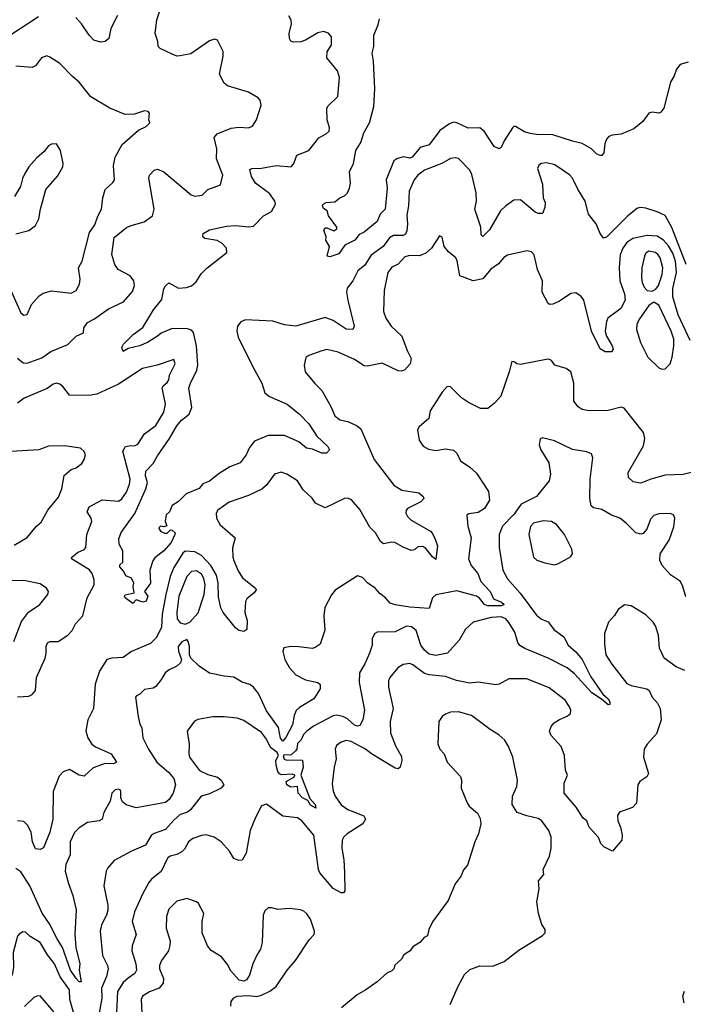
# Model space of a CAD drawing. Extents: x 2133489 to 2292442, y 756223 to 916462.
# Tile 166 of 256: x 2196629 to 2200706, y 812286 to 818340. Entities that reach past the tile are written whole.
import ezdxf

# ---------------------------------------------------------------- set-up
doc = ezdxf.new("R2010")
doc.units = 0

msp = doc.modelspace()

# ---------------------------------------------------------------- linework, layer by layer
at = {"layer": '0CON20XD'}
for points in [[(2196745, 818357.5), (2196572.1, 818245)], [(2196615, 816259.1), (2196650.2, 816230.3), (2196675, 816228.5), (2196765, 816260.4), (2196820.3, 816299.7), (2196925, 816342.5), (2196975, 816394.2), (2197020, 816415), (2197022.5, 816445), (2197045, 816477.5), (2197088.9, 816501.1), (2197175, 816561.4), (2197266, 816605), (2197321.7, 816668.3), (2197334.2, 816705.8), (2197330, 816735), (2197308, 816765), (2197234.6, 816804.6), (2197214.4, 816835), (2197195.6, 816895.6), (2197210.2, 816999.8), (2197285, 817061.4), (2197313.3, 817075), (2197393.3, 817096.7), (2197445.8, 817135), (2197454.5, 817175), (2197421.4, 817365), (2197425.8, 817385), (2197455, 817415.8), (2197475, 817420), (2197515.4, 817405.4), (2197683.2, 817263.2), (2197705, 817254.2), (2197749.1, 817260.9), (2197785, 817296.2), (2197863.3, 817325), (2197877.1, 817385), (2197837.5, 817485), (2197840.4, 817545), (2197824.7, 817615), (2197841.6, 817638.4), (2197927.6, 817672.4), (2197975, 817678.9), (2198035, 817675.8), (2198060, 817685), (2198084.3, 817725), (2198113.3, 817815), (2198106.7, 817845), (2198095, 817860), (2198035, 817894), (2197905, 817934.2), (2197885, 817950), (2197855.8, 818005), (2197878.8, 818115), (2197878.8, 818145), (2197843.6, 818213.6), (2197825, 818220), (2197795, 818210), (2197679.5, 818130.5), (2197613, 818117), (2197595, 818116.7), (2197565, 818127.1), (2197492.1, 818162.1), (2197480, 818175), (2197476.8, 818206.8), (2197461.4, 818255), (2197471.7, 818338.3), (2197490, 818395)], [(2197230.8, 818365), (2197189.2, 818285), (2197175.6, 818224.4), (2197155, 818206), (2197125, 818202.5), (2197084.5, 818214.5), (2197055, 818244), (2197009.4, 818315), (2196973.7, 818353.7)], [(2200724.2, 816835), (2200635, 817062.9), (2200595, 817135.6), (2200545, 817159.5), (2200475, 817181.9), (2200445, 817185.7), (2200425, 817180.8), (2200365, 817134.2), (2200235, 817002), (2200215, 816996.7), (2200195.7, 817025), (2200170, 817085), (2200124.4, 817145), (2200103.3, 817225), (2200058.1, 817298.1), (2200025, 817366), (2200006.2, 817386.2), (2199916.6, 817446.6), (2199865, 817460.8), (2199835, 817456), (2199818.8, 817445), (2199810, 817425), (2199840.8, 817329.2), (2199845.5, 817245.5), (2199856.7, 817215), (2199854.3, 817185), (2199841.2, 817148.8), (2199815, 817148), (2199795, 817157.5), (2199705, 817233.3), (2199665, 817230), (2199615, 817195.6), (2199583.1, 817165), (2199515, 817048), (2199475, 817006), (2199465, 817017.5), (2199462.5, 817065), (2199425.6, 817175), (2199435.7, 817225), (2199434.2, 817275), (2199407.6, 817387.6), (2199394.3, 817414.3), (2199325, 817486), (2199305, 817491.4), (2199275.7, 817485.7), (2199223.3, 817456.7), (2199115, 817415.6), (2199075.3, 817384.7), (2199051.9, 817355), (2199020.9, 817285), (2199018.4, 817195), (2199007.6, 817137.6), (2199011.5, 817085), (2199007.3, 817042.7), (2198998.3, 817021.7), (2198985, 817014.1), (2198925, 817012.5), (2198900.8, 816999.2), (2198862.5, 816945), (2198788.1, 816891.9), (2198749, 816831), (2198706.5, 816795), (2198676.4, 816735), (2198641.7, 816688.3), (2198636.7, 816665), (2198645.4, 816615.4), (2198684.1, 816455.9), (2198675.7, 816434.3), (2198635, 816436.9), (2198555, 816490), (2198505, 816508.9), (2198325, 816454.6), (2198255, 816463.1), (2198185, 816487.1), (2198016.2, 816493.8), (2197987.5, 816482.5), (2197967.6, 816455), (2197962.5, 816425), (2197972.2, 816387.8), (2198060.6, 816205), (2198116.9, 816105), (2198134.4, 816045), (2198163.6, 816023.6), (2198271.4, 815975), (2198348.6, 815915), (2198405.4, 815855.4), (2198455, 815778.6), (2198521.4, 815715), (2198532.5, 815695), (2198514.5, 815675.5), (2198485.6, 815674.4), (2198428.5, 815698.5), (2198392, 815705), (2198343.8, 815745), (2198255, 815782.9), (2198155.7, 815784.3), (2198072.4, 815747.6), (2198039.8, 815710.2), (2198020.6, 815665), (2197984, 815615), (2197919.8, 815590.2), (2197855, 815550.5), (2197795, 815501.8), (2197755, 815485.4), (2197732, 815458), (2197651.5, 815425), (2197605, 815376.9), (2197566.5, 815353.5), (2197548.6, 815315), (2197528.8, 815295), (2197523.3, 815255), (2197532.5, 815227.5), (2197515, 815222), (2197494.1, 815225.9), (2197484, 815215), (2197488, 815205), (2197495, 815194.3), (2197517.7, 815182.3), (2197535, 815183.8), (2197555, 815203.3), (2197565, 815201.2), (2197583.8, 815185), (2197582, 815175), (2197559.4, 815125), (2197514.4, 815075), (2197458.2, 815031.8), (2197446.3, 815013.7), (2197429.4, 814955), (2197432.5, 814875), (2197396.7, 814825), (2197415.4, 814795.4), (2197405, 814764), (2197385, 814758.8), (2197345, 814772.5), (2197325, 814750), (2197276.7, 814785), (2197272.5, 814795), (2197276.7, 814803.3), (2197332.5, 814815), (2197326.7, 814855), (2197330, 814875), (2197315.9, 814905.9), (2197280, 814920), (2197267.8, 814947.8), (2197244.4, 814975), (2197245, 814988.8), (2197263.3, 815005), (2197262.5, 815075), (2197239.6, 815115), (2197237.1, 815147.1), (2197252.5, 815187.5), (2197336.5, 815303.5), (2197403.2, 815455), (2197414.2, 815495), (2197401.2, 815535), (2197403.1, 815565), (2197449.7, 815610.3), (2197475, 815658.8), (2197549.1, 815765), (2197595, 815843.6), (2197622.9, 815877.1), (2197671.1, 815915), (2197686.9, 815955), (2197668.7, 816075), (2197677.3, 816105), (2197718.2, 816185), (2197723.7, 816216.3), (2197714.4, 816335), (2197696.9, 816416.9), (2197685, 816430.2), (2197659.8, 816439.8), (2197565, 816442.2), (2197497.8, 816412.2), (2197475.4, 816395), (2197415, 816355.5), (2197365, 816334.4), (2197295, 816317.5), (2197265, 816300), (2197256, 816325), (2197265.8, 816345), (2197326.2, 816405), (2197385, 816447.1), (2197451.1, 816555), (2197501.4, 816618.6), (2197514.7, 816685), (2197525, 816704.2), (2197545, 816721.2), (2197605, 816690), (2197654.1, 816694.1), (2197685, 816704.3), (2197712.4, 816727.6), (2197743.6, 816776.4), (2197777.7, 816812.3), (2197901.2, 816908.8), (2197900, 816935), (2197870.8, 816965), (2197842.4, 816982.4), (2197765.6, 816995.6), (2197754, 817005), (2197756, 817025), (2197795, 817048.2), (2197899.3, 817070.7), (2197954.5, 817075.5), (2198035, 817065.6), (2198065, 817071.4), (2198126.2, 817133.8), (2198175, 817161.5), (2198199.7, 817205), (2198195.9, 817225), (2198165, 817269.7), (2198077.3, 817335), (2198053.1, 817375), (2198042.1, 817417.9), (2198054.3, 817425.7), (2198115, 817426.4), (2198203.7, 817443.7), (2198297.5, 817435), (2198313.8, 817455), (2198332.2, 817507.8), (2198405, 817536.2), (2198467, 817613), (2198512.4, 817637.6), (2198530.6, 817655), (2198532.5, 817675), (2198517.3, 817725), (2198516.7, 817795), (2198525, 817810.8), (2198582.6, 817867.4), (2198593.6, 817985), (2198581.5, 818025), (2198515.7, 818105.7), (2198517.9, 818142.1), (2198544, 818185), (2198544, 818235), (2198526.6, 818256.6), (2198495, 818266.7), (2198461.5, 818258.5), (2198385, 818213.3), (2198355.4, 818204.6), (2198312.1, 818202.1), (2198295, 818208.8), (2198285.8, 818225), (2198284.4, 818255.6), (2198298.1, 818315), (2198296.8, 818336.8), (2198283, 818363)], [(2200735, 818078.4), (2200686.1, 818063.9), (2200663.8, 818036.2), (2200650.9, 817995), (2200627.7, 817955), (2200587.2, 817795), (2200567.6, 817772.4), (2200555, 817766), (2200515, 817771.9), (2200495, 817765.5), (2200458.1, 817715), (2200401.4, 817668.6), (2200325, 817636.8), (2200270, 817630), (2200248.8, 817621.2), (2200234.4, 817605), (2200223, 817577), (2200218, 817522), (2200205, 817506), (2200195.7, 817504.3), (2200175, 817513.1), (2200141.4, 817545), (2200085, 817578.9), (2200025, 817592.4), (2199905, 817632.7), (2199805, 817633.8), (2199765, 817640.4), (2199730.9, 817650.8), (2199675, 817684), (2199665, 817683.8), (2199655.7, 817674.3), (2199606, 817595), (2199588, 817555), (2199575, 817546.2), (2199545, 817561.2), (2199483.3, 817655), (2199455, 817674.5), (2199385, 817672.1), (2199315, 817705.5), (2199295, 817709), (2199269.4, 817700.6), (2199210.5, 817659.5), (2199145, 817571.4), (2199089.5, 817555), (2199040.9, 817495), (2199025, 817489.1), (2198985, 817496.8), (2198945, 817484.7), (2198928.6, 817471.4), (2198880.3, 817355), (2198885.9, 817305), (2198874.2, 817175), (2198844.2, 817145), (2198825, 817100), (2198745, 817033.1), (2198715, 817020), (2198688.8, 816985), (2198625.7, 816954.3), (2198588.7, 816901.3), (2198535, 816882.9), (2198517.5, 816885), (2198532.5, 816945), (2198510, 816985), (2198512.5, 817005), (2198496.7, 817045), (2198505, 817060), (2198515, 817060), (2198558.3, 817041.7), (2198577.5, 817055), (2198577.5, 817065), (2198526.7, 817135), (2198517.5, 817165), (2198495, 817180), (2198490, 817195), (2198492.5, 817205), (2198512.5, 817215), (2198565, 817220), (2198595, 817244), (2198625, 817258), (2198642.5, 817275), (2198655.6, 817305), (2198662.2, 817335), (2198656.2, 817405), (2198680, 817455), (2198694, 817535), (2198725.8, 817585), (2198742.9, 817645), (2198778, 817705), (2198803.8, 817806.2), (2198810, 817915), (2198802.5, 818085), (2198794.3, 818135), (2198805.7, 818175), (2198805.7, 818244.3), (2198831.8, 818308.2), (2198838.9, 818345)], [(2196562.6, 816702.6), (2196635, 816537.5), (2196655, 816523.3), (2196675, 816527.5), (2196700.9, 816589.1), (2196748.1, 816641.9), (2196772.5, 816657.5), (2196825, 816671.9), (2196945, 816657.5), (2196975.8, 816675), (2196995.5, 816714.5), (2197001.1, 816745), (2196990, 816815), (2197012.9, 816855), (2197057.6, 817032.4), (2197091.4, 817078.6), (2197108, 817132), (2197132.5, 817175), (2197140, 817245), (2197154.3, 817295), (2197201.7, 817338.3), (2197211.2, 817355), (2197205.5, 817444.5), (2197214.6, 817495.4), (2197257.8, 817572.2), (2197358.3, 817661.7), (2197406.2, 817683.8), (2197427.5, 817705), (2197422.5, 817725), (2197426.7, 817765), (2197417.5, 817775), (2197395, 817780), (2197335, 817760), (2197277, 817757), (2197183.3, 817795), (2197065, 817866), (2196995, 817956), (2196955, 817988), (2196875, 818070), (2196815, 818110), (2196795, 818116.9), (2196762, 818105), (2196725, 818056), (2196705, 818045.8), (2196605, 818054.5)], [(2196605, 817023.3), (2196685, 817043.8), (2196726.2, 817075), (2196746, 817115), (2196756.4, 817175), (2196790, 817295), (2196861.7, 817378.3), (2196893.8, 817435), (2196896, 817455), (2196879.2, 817535), (2196855, 817577.5), (2196825, 817573.8), (2196805.9, 817564.1), (2196779.7, 817530.3), (2196735, 817491.2), (2196685.7, 817434.3), (2196661.2, 817395), (2196646.1, 817363.9), (2196634, 817315), (2196597.3, 817252.7)], [(2200747.8, 816367.8), (2200673.6, 816525), (2200642.3, 816635), (2200641.8, 816688.2), (2200665.2, 816785), (2200659.1, 816855), (2200640.9, 816905), (2200615, 816948.9), (2200585, 816983.8), (2200545, 817009.7), (2200485, 817013.3), (2200395.5, 816994.5), (2200359.6, 816970.4), (2200333.7, 816935), (2200318.4, 816895), (2200312.1, 816815), (2200316.5, 816735), (2200345.4, 816655), (2200348.5, 816615), (2200323.1, 816565), (2200242.2, 816505), (2200233.6, 816485), (2200225.6, 816425), (2200234.4, 816394.4), (2200270, 816335), (2200276.1, 816313.9), (2200265, 816297.5), (2200225, 816297.5), (2200195, 816316.7), (2200142.9, 816425), (2200095.5, 816615), (2200078.5, 816638.5), (2200045, 816660), (2200015, 816656), (2199945, 816608.6), (2199905, 816590.8), (2199885, 816588.8), (2199875.8, 816595.8), (2199838.1, 816665), (2199840.8, 816735), (2199809.4, 816805), (2199789.4, 816895), (2199772.4, 816912.4), (2199745, 816919.2), (2199625, 816892.9), (2199602.4, 816877.6), (2199570.2, 816839.8), (2199524.2, 816805.8), (2199475, 816746.2), (2199415, 816734), (2199332.5, 816765), (2199316.7, 816856.7), (2199308.1, 816875), (2199285.8, 816895), (2199262.7, 816912.7), (2199237.1, 816945), (2199223.6, 817003.6), (2199208.3, 817011.7), (2199159.2, 816935), (2199124.3, 816905), (2199085, 816888.5), (2199025, 816890.4), (2198995, 816881.5), (2198955, 816837.3), (2198915, 816818.9), (2198891.5, 816785), (2198867.8, 816675), (2198864.5, 816545), (2198879.4, 816505), (2198910.6, 816455), (2198976.9, 816395), (2199010, 816305), (2199035, 816257.5), (2199027.5, 816225), (2198995, 816188), (2198975, 816178), (2198955, 816180), (2198855, 816227.5), (2198765, 816210), (2198745, 816212.2), (2198685, 816250.6), (2198585, 816295.8), (2198515, 816312.9), (2198485, 816304.4), (2198404.4, 816275.6), (2198387.7, 816262.3), (2198376.2, 816215), (2198383.3, 816175), (2198442.1, 816102.1), (2198485, 816060), (2198541.1, 815961.1), (2198565, 815904.2), (2198595, 815880.6), (2198645, 815869.4), (2198702, 815842), (2198724.5, 815824.5), (2198806.9, 815635), (2198928.3, 815478.3), (2198977.3, 815447.3), (2199081.2, 815431.2), (2199108.8, 815408.8), (2199111.2, 815395), (2199092.5, 815375), (2199012.5, 815335), (2199004.3, 815325), (2199001.9, 815305), (2199011.9, 815285), (2199035, 815262.2), (2199152, 815195), (2199165, 815181.2), (2199181.9, 815145), (2199195.6, 815104.4), (2199185, 815020), (2199165, 815036.7), (2199125, 815089.2), (2199105, 815101.4), (2199075, 815099.2), (2199055, 815081.2), (2199035, 815076), (2198985, 815095.7), (2198934.6, 815124.6), (2198915, 815126.5), (2198865, 815117.1), (2198845, 815132), (2198814.5, 815184.5), (2198780.5, 815220.5), (2198718.8, 815328.8), (2198666.8, 815386.8), (2198645, 815397.1), (2198625, 815396.9), (2198505, 815338.8), (2198446.4, 815366.4), (2198425, 815398.1), (2198369.7, 815449.7), (2198336, 815505), (2198269.2, 815545), (2198235, 815558.1), (2198194.3, 815545.7), (2198142.5, 815475), (2198116.2, 815453.8), (2198035, 815414.3), (2197915, 815374.4), (2197847.1, 815325), (2197836.9, 815305), (2197837.5, 815275), (2197860, 815235), (2197951.9, 815155), (2197936.8, 815093.2), (2197938.5, 815035), (2197945, 815013.8), (2197971.1, 814951.1), (2197998.6, 814908.6), (2198077.5, 814845), (2198082.5, 814835), (2198068.8, 814815), (2198025, 814778.6), (2198017.2, 814762.8), (2198012, 814695), (2198027.3, 814645), (2198025, 814590), (2198005, 814578.8), (2197975, 814583.8), (2197955, 814600), (2197878.1, 814695), (2197864.1, 814724.1), (2197850, 814790), (2197848.9, 814875), (2197838.9, 814925), (2197803.3, 814985), (2197745.7, 815045), (2197705, 815067.8), (2197645, 815072.5), (2197630.5, 815059.5), (2197575, 814971.2), (2197553.6, 814916.4), (2197527, 814805), (2197505.2, 814685), (2197500.3, 814605), (2197469.2, 814540.8), (2197431.9, 814505), (2197316.5, 814455), (2197265, 814417.8), (2197195, 814415.2), (2197165, 814405.6), (2197119.4, 814335), (2197093.4, 814255), (2197081.9, 814105), (2197048.1, 814035), (2197035.6, 813965), (2197047.5, 813925), (2197071.9, 813885), (2197095, 813868.5), (2197190, 813825), (2197224, 813775), (2197205, 813765.5), (2197155, 813766), (2197080.1, 813739.9), (2197025, 813688.2), (2196995, 813695.4), (2196935, 813730), (2196895, 813715.6), (2196870.6, 813689.4), (2196835.5, 813595), (2196832.7, 813425), (2196813.5, 813345), (2196775, 813248.8), (2196755, 813237.5), (2196725, 813242.5), (2196708.2, 813285), (2196698.9, 813345), (2196677.4, 813387.4), (2196655, 813410.8), (2196615, 813414.2)], [(2200515, 816671.1), (2200537.1, 816682.9), (2200554.5, 816705), (2200576.3, 816773.7), (2200581.3, 816815), (2200563.2, 816875), (2200550.9, 816895), (2200535, 816908.8), (2200495, 816917.5), (2200475.8, 816905), (2200466.7, 816885), (2200450.5, 816815), (2200448.5, 816755), (2200452.5, 816725), (2200465.6, 816695), (2200485, 816675.6), (2200515, 816671.1)], [(2200575, 816191.4), (2200595, 816192.5), (2200625, 816224), (2200638.5, 816265), (2200648.2, 816335), (2200647.3, 816375), (2200631.3, 816425), (2200556, 816585), (2200525, 816603.1), (2200495, 816581.9), (2200432.9, 816495), (2200419.6, 816465), (2200418.2, 816435), (2200443.8, 816355), (2200487.5, 816265), (2200555, 816199.4), (2200575, 816191.4)], [(2196614.5, 814175.5), (2196685, 814180.4), (2196705, 814190.9), (2196725, 814214.4), (2196732.7, 814295), (2196784.6, 814415), (2196790.8, 814445), (2196791.3, 814485), (2196800.5, 814509.5), (2196815, 814516.6), (2196865, 814516.9), (2196925.6, 814555), (2196950.5, 814585), (2196971.8, 814625), (2197017.7, 814675), (2197043.1, 814785), (2197085.5, 814865), (2197085.5, 814895), (2197073.6, 814935), (2197057, 814957), (2196946.7, 815025), (2196950, 815035), (2196985, 815064.3), (2197025, 815082.9), (2197035.7, 815095), (2197040.6, 815175), (2197071.4, 815255), (2197068.1, 815275), (2197044.3, 815315), (2197055.5, 815344.5), (2197135, 815388.1), (2197235, 815380.5), (2197256.9, 815393.1), (2197284.6, 815435), (2197303.3, 815485), (2197307.1, 815515), (2197262.1, 815687.9), (2197278.8, 815715), (2197312.5, 815722.5), (2197335, 815720), (2197355, 815729.2), (2197395.9, 815794.1), (2197465, 815845.6), (2197514, 815926), (2197524.5, 815975), (2197504.6, 816075.4), (2197510.6, 816089.4), (2197535, 816109.2), (2197544.4, 816125), (2197550, 816155), (2197583.3, 816225), (2197575, 816250), (2197474.5, 816215.5), (2197383.8, 816196.2), (2197235, 816099.2), (2197102.7, 816037.3), (2197055, 816028.5), (2196935, 816032), (2196894.4, 816085), (2196875, 816099.6), (2196855, 816105.3), (2196835, 816099.1), (2196796.8, 816073.2), (2196656.8, 816013.2), (2196615, 815981.8)], [(2200755, 815556.5), (2200705, 815543.6), (2200595, 815538.5), (2200506.7, 815515), (2200445, 815490.6), (2200398, 815498), (2200370, 815525), (2200367.5, 815555), (2200460.9, 815719.1), (2200469.2, 815765), (2200461.2, 815801.2), (2200342.3, 815952.3), (2200325, 815957.1), (2200245, 815937.8), (2200125, 815935.7), (2200085, 815942.5), (2200059.3, 815959.3), (2200034.4, 815995), (2200033.3, 816105), (2200014.2, 816174.2), (2199985.8, 816195.8), (2199915.9, 816215.9), (2199896.2, 816245), (2199885, 816251.2), (2199873.6, 816253.6), (2199705, 816220), (2199683, 816223), (2199667, 816237), (2199651.7, 816238.3), (2199636, 816175), (2199584.4, 816025), (2199546.9, 815983.1), (2199505, 815949.4), (2199459.7, 815949.7), (2199386.7, 815986.7), (2199342.5, 816015), (2199275, 816082), (2199255, 816084), (2199225, 816050), (2199150.8, 815935), (2199142.1, 815887.9), (2199083, 815837), (2199072.3, 815817.7), (2199084.2, 815755), (2199107.3, 815717.3), (2199140.3, 815700.3), (2199185, 815691.4), (2199245, 815701.4), (2199295, 815693.8), (2199314.3, 815674.3), (2199336.8, 815626.8), (2199395, 815589.2), (2199435, 815551.4), (2199509.3, 815439.3), (2199515.7, 815385), (2199485.6, 815335), (2199445, 815309.5), (2199388.8, 815301.2), (2199376.1, 815293.9), (2199381.5, 815225), (2199402.2, 815155), (2199387.3, 815025), (2199402.7, 814985), (2199442.9, 814935), (2199461.3, 814885), (2199519.6, 814825), (2199540, 814780), (2199588.7, 814758.7), (2199605.6, 814745), (2199588.8, 814735), (2199505, 814736.2), (2199484.1, 814745), (2199453.7, 814783.7), (2199436, 814796), (2199315, 814827.8), (2199185, 814804.2), (2199164.3, 814785), (2199145, 814720), (2199025, 814728.2), (2198935, 814741.5), (2198905, 814753.1), (2198876.2, 814786.2), (2198841.1, 814811.1), (2198813.9, 814843.9), (2198768.8, 814875), (2198735, 814911.2), (2198705, 814920), (2198567, 814833), (2198545.4, 814804.6), (2198503.1, 814725), (2198497.8, 814675), (2198503.4, 814586.6), (2198475, 814500), (2198445, 814478.8), (2198425.7, 814474.3), (2198343.5, 814483.5), (2198295, 814486.9), (2198252.5, 814477.5), (2198245.7, 814455), (2198257.8, 814405), (2198286.4, 814355), (2198325, 814311.5), (2198385, 814281.8), (2198460, 814265), (2198475, 814252.5), (2198475.8, 814225), (2198435.7, 814165), (2198348.5, 814111.5), (2198327.5, 814092.5), (2198315, 814062.5), (2198305, 814004.5), (2198265, 813926.2), (2198245, 813904.7), (2198231.5, 813921.5), (2198218, 813988), (2198145, 814089.4), (2198097.1, 814197.1), (2198066.1, 814236.1), (2198042.9, 814252.9), (2197995, 814267.1), (2197945, 814296.7), (2197885, 814302.9), (2197795, 814322.5), (2197731.2, 814365), (2197681.2, 814415), (2197672.5, 814435), (2197673.1, 814485), (2197665, 814517.5), (2197655, 814528.8), (2197625, 814514.3), (2197602.7, 814485), (2197605, 814457.5), (2197623.8, 814405), (2197617.5, 814385), (2197595, 814364), (2197546.6, 814343.4), (2197522, 814325), (2197500.8, 814285), (2197465, 814239.2), (2197449.7, 814230.3), (2197395, 814221.2), (2197367.7, 814192.3), (2197346.4, 814183.6), (2197341.2, 814175), (2197355.8, 814055), (2197367.7, 814007.7), (2197380, 813985), (2197385.7, 813925), (2197421.1, 813855), (2197471.9, 813775), (2197544.1, 813714.1), (2197575, 813674.2), (2197587.1, 813635), (2197571.4, 813585), (2197546.7, 813545), (2197525, 813527.1), (2197343.6, 813493.6), (2197283.2, 813513.2), (2197260.3, 813530.3), (2197250, 813555), (2197251.2, 813595), (2197245.6, 813605.6), (2197235, 813609.2), (2197215, 813604.2), (2197196, 813585), (2197184.3, 813535), (2197145.6, 813465), (2197135, 813423.8), (2197116.6, 813413.4), (2197046.3, 813403.7), (2196995, 813371.8), (2196965, 813342.2), (2196939.1, 813285), (2196938.8, 813205), (2196913.1, 813145), (2196908.2, 813105), (2196928, 813028), (2196955.3, 812955), (2196976, 812866), (2196968.2, 812715), (2196974.7, 812634.7), (2196997.7, 812535), (2196994.6, 812495), (2197005.8, 812424.2), (2196995, 812424.2), (2196975, 812444.6), (2196941.2, 812495), (2196890.9, 812635), (2196859.2, 812689.2)], [(2200721.7, 814791.7), (2200704, 814855), (2200688.8, 814885), (2200627.4, 814927.4), (2200576, 814985), (2200562.5, 815015), (2200564, 815055), (2200619.7, 815140.3), (2200648.3, 815221.7), (2200654, 815275), (2200646.7, 815295), (2200625, 815304), (2200555, 815300.9), (2200525, 815290.5), (2200505, 815268), (2200483, 815207), (2200458.8, 815181.2), (2200445, 815176.2), (2200415, 815184), (2200356, 815245), (2200315.6, 815275.6), (2200265, 815294.2), (2200205, 815329.2), (2200155, 815338), (2200140.9, 815350.9), (2200131.1, 815395), (2200134, 815515), (2200149.4, 815645), (2200141.2, 815671.2), (2200113, 815683), (2200025, 815696.7), (2199915, 815750), (2199841.7, 815768.3), (2199826.7, 815763.3), (2199820, 815725), (2199831.2, 815695), (2199880.8, 815615), (2199889.2, 815545), (2199882.5, 815505), (2199805, 815409.2), (2199709.6, 815360.4), (2199665, 815297.5), (2199595.5, 815225), (2199574.6, 815175), (2199573.9, 815095)], [(2196595, 815110), (2196675, 815156.2), (2196732.5, 815225), (2196760.5, 815249.5), (2196801.4, 815325), (2196866.9, 815405), (2196886.9, 815455), (2196902.9, 815537.1), (2196945.9, 815574.1), (2196975, 815584), (2197009.7, 815610.3), (2197025.8, 815635), (2197032.9, 815665), (2197024.2, 815685), (2197003.3, 815705), (2196905, 815720.6), (2196805, 815717.1), (2196745.7, 815694.3), (2196575, 815685.7)], [(2199915, 814987.5), (2199935, 814994), (2200013, 815037), (2200025.8, 815055), (2200020.8, 815085), (2199977.1, 815175), (2199926.9, 815236.9), (2199896.7, 815255), (2199845, 815258.2), (2199785, 815244.3), (2199766.4, 815223.6), (2199756.9, 815175), (2199785.8, 815035), (2199807, 815017), (2199855, 814999.5), (2199915, 814987.5)], [(2199573.9, 815095), (2199598.2, 814955), (2199625, 814901.1), (2199703.3, 814813.3), (2199805, 814677.8), (2199835, 814653.5), (2199875, 814637.1), (2199910.7, 814590.7), (2199971.4, 814545), (2199998.9, 814495), (2200045, 814453.5), (2200085, 814406.5), (2200138.6, 814298.6), (2200212.2, 814192.2), (2200244, 814165), (2200255, 814146.7), (2200255, 814130), (2200245, 814126.7), (2200203.1, 814163.1), (2200145, 814201.5), (2200037.8, 814317.8), (2199992.5, 814355), (2199875, 814414.2), (2199733.2, 814473.2), (2199702.3, 814492.3), (2199690.4, 814510.4), (2199670.2, 814575), (2199635, 814634.5), (2199615, 814656.5), (2199587.8, 814667.8), (2199525, 814664.2), (2199415.4, 814634.6), (2199368, 814592), (2199328, 814525), (2199257.1, 814445), (2199185, 814430), (2199145, 814437.9), (2199115, 814463.8), (2199094.1, 814495), (2199065, 814584.3), (2199036.2, 814606.2), (2199005, 814610.4), (2198935, 814575.6), (2198826, 814574), (2198810, 814565), (2198793.8, 814535), (2198794, 814495), (2198778.9, 814445), (2198750.2, 814379.8), (2198716.4, 814325), (2198714.5, 814265.5), (2198747.7, 814095), (2198736.5, 814035), (2198719.1, 814000.9), (2198705, 813995.6), (2198685, 814003.1), (2198641.9, 814041.9), (2198615, 814055.9), (2198577.1, 814062.9), (2198555, 814059.1), (2198435, 813995.3), (2198392.2, 813965), (2198373.3, 813945), (2198357.4, 813912.6), (2198335, 813890), (2198330.8, 813855), (2198323.1, 813845), (2198295, 813818.6), (2198255, 813820.8), (2198248, 813815), (2198254, 813794), (2198265, 813790), (2198367, 813787), (2198370, 813745), (2198355.8, 813695), (2198411.7, 813551.7), (2198444.2, 813515), (2198448.1, 813491.9), (2198415, 813510), (2198399.5, 813539.5), (2198366, 813555), (2198340, 813585), (2198336, 813626), (2198295, 813621.9), (2198270, 813635), (2198266.7, 813655), (2198317.5, 813685), (2198320, 813695), (2198305, 813700), (2198236.4, 813696.4), (2198225, 813703.8), (2198215, 813716.7), (2198203.7, 813756.3), (2198203.6, 813785), (2198218.1, 813815), (2198211.3, 813835), (2198170, 813865), (2198145, 813916.5), (2198115, 813956.2), (2198005, 814031.8), (2197965, 814045.4), (2197885, 814054.5), (2197815, 814052.5), (2197722.7, 814037.3), (2197703, 814027), (2197658.6, 813965), (2197670.8, 813885), (2197667.1, 813825), (2197671.5, 813805), (2197732.7, 813722.7), (2197785, 813698.9), (2197845, 813682), (2197867.5, 813665), (2197882.5, 813635), (2197865.9, 813614.1), (2197795, 813580), (2197744.5, 813565.5), (2197678.2, 813481.8), (2197655, 813466.2), (2197615, 813452.3), (2197575, 813419.1), (2197525, 813360), (2197455, 813336.7), (2197436.2, 813323.8), (2197402.5, 813265), (2197315, 813227.5), (2197209.7, 813170.3), (2197170, 813125), (2197161.2, 813105), (2197145.8, 813015), (2197170.9, 812895), (2197170, 812865), (2197162.5, 812835), (2197130.5, 812775), (2197122.7, 812735), (2197138.5, 812585), (2197168.5, 812525), (2197172.5, 812505), (2197163, 812457), (2197130.9, 812385), (2197134, 812324), (2197109.9, 812185)], [(2197645, 814623.3), (2197675, 814636.5), (2197725, 814693.8), (2197763, 814805), (2197767.6, 814865), (2197760.3, 814905), (2197745, 814930.4), (2197715, 814951.1), (2197685, 814946.2), (2197655, 814916.7), (2197606.7, 814795), (2197593.5, 814695), (2197596.6, 814656.6), (2197615, 814631.5), (2197645, 814623.3)], [(2196593.7, 814516.3), (2196639.7, 814640.3), (2196683, 814697), (2196752, 814745), (2196801.2, 814805), (2196806, 814825), (2196793.8, 814845), (2196755, 814870.8), (2196655, 814891.9), (2196565, 814890)], [(2200715, 814338), (2200661.7, 814361.7), (2200588.8, 814415), (2200560, 814475), (2200552.7, 814555), (2200535, 814613.8), (2200521.9, 814635), (2200475, 814681.1), (2200385, 814736), (2200345, 814741.2), (2200305, 814713.3), (2200282.9, 814677.1), (2200245.8, 814635), (2200222, 814565), (2200221.2, 814498.8), (2200230, 814435), (2200266.4, 814376.4), (2200358.3, 814258.3), (2200385, 814245.5), (2200482.5, 814225), (2200496.2, 814215), (2200514.2, 814175), (2200547.6, 814137.6), (2200564.5, 814104.5), (2200570.9, 814035), (2200541.1, 813948.9), (2200483.5, 813885), (2200465.6, 813855), (2200462.2, 813805), (2200491.4, 813705), (2200482, 813685), (2200438, 813655), (2200427.5, 813635), (2200418, 813522), (2200393.8, 813495), (2200315, 813466.7), (2200302.7, 813447.3), (2200304, 813415), (2200320.8, 813375), (2200330.8, 813325), (2200329.2, 813295), (2200271.7, 813228.3), (2200217.5, 813255), (2200200, 813275), (2200185, 813312.5), (2200126.7, 813375), (2200113, 813413), (2200091.2, 813431.2), (2200047.9, 813497.9), (2199973.8, 813585), (2199973.6, 813646.4), (2199994.2, 813695), (2199983.1, 813725), (2199975.6, 813815), (2199955, 813871.2), (2199895, 813938), (2199884.4, 813965), (2199894.4, 813995), (2199912.6, 814017.4), (2199945, 814038.1), (2199993.2, 814056.8), (2200012, 814075), (2200014.2, 814095), (2200007.1, 814115), (2199980, 814155), (2199881.2, 814231.2), (2199745, 814287.9), (2199635, 814287.5), (2199575, 814254.3), (2199555, 814250.8), (2199445, 814266.5), (2199395, 814259.5), (2199313, 814277), (2199245, 814301.8), (2199145, 814311.3), (2199115, 814319.6), (2199045, 814373.3), (2199025, 814380.9), (2198983.9, 814376.1), (2198951.9, 814355), (2198903.3, 814295), (2198895.5, 814274.5), (2198894.4, 814235), (2198924.5, 814105), (2198904.3, 814025), (2198906.2, 813955), (2198937.5, 813875), (2198975, 813810), (2198976.2, 813785), (2198966.2, 813745), (2198955, 813734), (2198935, 813737.5), (2198790, 813825), (2198754.2, 813855), (2198665, 813901.5), (2198635, 813907.8), (2198605, 813898.6), (2198575, 813876.2), (2198568.1, 813855), (2198572.5, 813795), (2198560, 813745), (2198548.7, 813641.3), (2198554.4, 813595.6), (2198566.5, 813565), (2198603.3, 813513.3), (2198645, 813484.4), (2198743.8, 813445), (2198754.2, 813425), (2198737.5, 813395), (2198641.1, 813335), (2198621.1, 813315), (2198611.1, 813295), (2198607.5, 813245), (2198620, 813175), (2198625.4, 813094.6), (2198625.7, 812984.3), (2198618.8, 812971.2), (2198605, 812971.2), (2198555, 812998), (2198472.9, 813095), (2198464.5, 813115), (2198435.4, 813325), (2198362.9, 813415), (2198335, 813433.1), (2198245, 813442.5), (2198145, 813517.5), (2198115, 813506.2), (2198076.7, 813435), (2198045.4, 813355), (2198020, 813215), (2197995, 813171.2), (2197975, 813170), (2197945, 813182.5), (2197918.3, 813228.3), (2197867.5, 813285), (2197823.1, 813313.1), (2197775, 813327.3), (2197745, 813324.6), (2197693.6, 813306.3), (2197665.3, 813284.7), (2197640.8, 813239.2), (2197625, 813222.5), (2197595, 813207.3), (2197553.4, 813196.6), (2197536.9, 813185), (2197497.6, 813102.4), (2197438.6, 813055), (2197423.3, 813035), (2197385, 812968), (2197333.8, 812855), (2197320.5, 812795), (2197345.5, 812715), (2197320, 812645), (2197317.8, 812615), (2197342.2, 812535), (2197346.4, 812495), (2197335.6, 812475), (2197295.8, 812445.8), (2197265, 812419.7), (2197230.5, 812365), (2197224.2, 812235)], [(2199273.1, 812285), (2199322.1, 812397.9), (2199361.2, 812468.8), (2199395, 812500), (2199455, 812523.3), (2199535, 812521.2), (2199605, 812548.8), (2199695, 812619.2), (2199840.7, 812709.3), (2199857.5, 812725), (2199857.5, 812745), (2199836.1, 812776.1), (2199816, 812845), (2199806.2, 812915), (2199820.6, 812995), (2199816.7, 813045), (2199850, 813085), (2199844.5, 813115), (2199883.3, 813196.7), (2199894.6, 813245), (2199893.4, 813313.4), (2199879.4, 813355), (2199835.5, 813415.5), (2199815, 813428.1), (2199744.4, 813445.6), (2199685.5, 813465.5), (2199654.4, 813515), (2199656.7, 813565), (2199683.3, 813625), (2199688.1, 813665), (2199657.8, 813805), (2199631.7, 813871.7), (2199609.3, 813909.3), (2199573.6, 813943.6), (2199520, 813975), (2199405, 814062.2), (2199325, 814083.6), (2199275, 814082.5), (2199245, 814070.6), (2199225, 814056), (2199203.3, 814025), (2199197.3, 813887.3), (2199211.2, 813855), (2199236.2, 813825), (2199256.2, 813775), (2199336.4, 813686.4), (2199344.2, 813665), (2199340.6, 813615), (2199378.6, 813525), (2199390.8, 813505), (2199441.3, 813461.3), (2199458.3, 813428.3), (2199461.9, 813395), (2199448.6, 813335), (2199425.4, 813284.6), (2199379.3, 813140.7), (2199355, 813113.3), (2199342, 813075), (2199305, 813026.7), (2199262.2, 812925), (2199165, 812792.5), (2199142.5, 812745), (2199135, 812707.5), (2199113.3, 812696.7), (2199087.5, 812665), (2199045, 812640), (2199027.5, 812615), (2198990, 812590), (2198975, 812562.5), (2198933.6, 812526.4), (2198926.7, 812505), (2198915, 812492.5), (2198885, 812476.7), (2198826.1, 812423.9), (2198755.8, 812374.2), (2198702.5, 812345), (2198606, 812265)], [(2196859.2, 812689.2), (2196811.6, 812781.6), (2196766.8, 812846.8), (2196690.9, 813015), (2196635, 813100), (2196605, 813121.2)], [(2197926, 812275), (2197927.7, 812302.3), (2197945, 812326.2), (2197965, 812336), (2198035, 812340), (2198085, 812334.2), (2198115, 812342.5), (2198165, 812367.5), (2198203.7, 812396.3), (2198271.4, 812495), (2198323.3, 812555), (2198407.8, 812682.2), (2198437.5, 812715), (2198440, 812735), (2198415, 812810), (2198393, 812843), (2198375, 812858), (2198355, 812865.8), (2198285, 812874), (2198215, 812868), (2198175, 812880), (2198155, 812878.8), (2198135, 812860), (2198123.8, 812835), (2198118, 812665), (2198108, 812625), (2198088.8, 812591.2), (2198061.2, 812535), (2198040, 812465), (2198023, 812437), (2198005, 812427.5), (2197977.5, 812435), (2197925, 812493.8), (2197907.6, 812527.6), (2197868.7, 812578.7), (2197805.7, 812615.7), (2197782.5, 812645), (2197750, 812725), (2197749.2, 812795), (2197760, 812845), (2197728, 812905), (2197715, 812916.2), (2197655, 812936.2), (2197595, 812920.8), (2197545, 812870), (2197530.6, 812825), (2197528.9, 812755), (2197552.5, 812675), (2197552.3, 812647.7), (2197542.5, 812615), (2197499.2, 812555), (2197487.5, 812525), (2197488, 812505), (2197512.5, 812445), (2197510.8, 812415), (2197485, 812384.2), (2197426.4, 812363.6), (2197383.8, 812335), (2197376, 812315), (2197378.8, 812235)], [(2197008.8, 812065), (2196936.9, 812315), (2196935, 812375.7), (2196877.4, 812455), (2196842.3, 812535), (2196800.1, 812590.1), (2196755, 812665.7), (2196692.7, 812702.7), (2196665, 812730), (2196648.8, 812731.2), (2196625, 812717.5), (2196616, 812704), (2196589.2, 812605), (2196590.6, 812515), (2196584.3, 812475), (2196570.7, 812439.3), (2196556.9, 812385), (2196560.4, 812335), (2196553.3, 812285)], [(2200710.8, 812295), (2200704, 812335), (2200714.3, 812365.7)], [(2196839.2, 812239.2), (2196755, 812337.1), (2196735, 812336.4), (2196715, 812326.9), (2196658, 812272)]]:
    msp.add_lwpolyline(points, dxfattribs=at)

doc.saveas('drawing.dxf')
